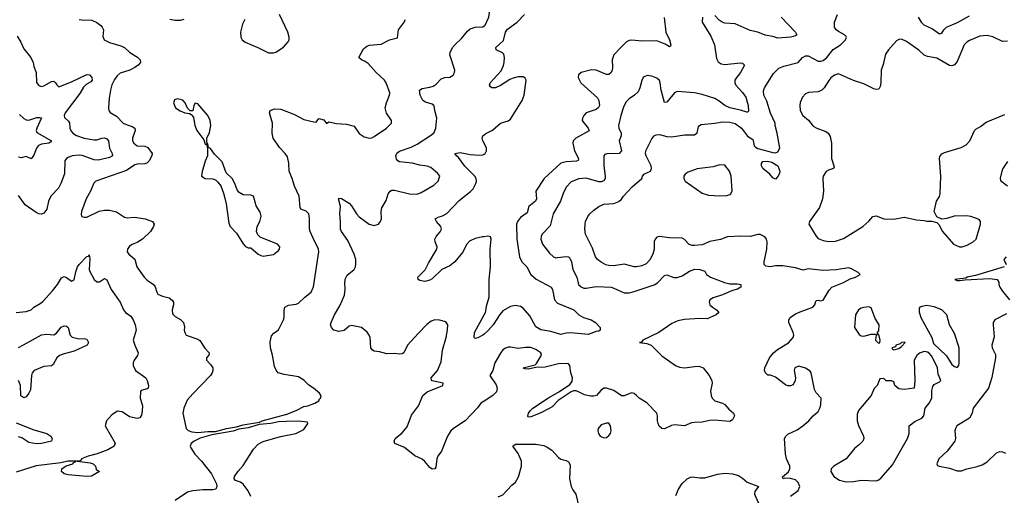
# Model space of a CAD drawing. Header units: inches. Extents: x 1449094 to 1618372, y 389908 to 534307.
# Tile 50 of 256: x 1486318 to 1494125, y 433560 to 437329. Entities that reach past the tile are written whole.
import ezdxf

# ---------------------------------------------------------------- set-up
doc = ezdxf.new("R2010")
doc.units = ezdxf.units.IN
doc.header["$MEASUREMENT"] = 0
doc.layers.add('B4483', color=7, linetype='Continuous')
doc.layers.add('B4493', color=7, linetype='Continuous')

msp = doc.modelspace()

# ---------------------------------------------------------------- linework, layer by layer
at = {"layer": 'B4483', "color": 5}
for points, elevation in [([(1488103, 437330), (1488086.1, 437293.9), (1488068.2, 437230), (1488070.7, 437190), (1488082.8, 437170), (1488106, 437150), (1488206, 437110), (1488290, 437066.8), (1488330, 437066.8), (1488350, 437071.3), (1488410, 437111), (1488447.3, 437152.7), (1488454.5, 437170), (1488456.2, 437190), (1488445.6, 437230), (1488379, 437370)], 680), ([(1486790, 437330.4), (1486810, 437327.2), (1486890, 437324.9), (1486930, 437306), (1486962.3, 437282.3), (1486973.4, 437270), (1486982, 437250), (1486976.8, 437196.8), (1486986.8, 437170), (1487030, 437148.4), (1487121.3, 437121.3), (1487148.7, 437108.7), (1487190.6, 437070), (1487251.5, 437031.5), (1487273, 437010), (1487274.9, 436990), (1487258.4, 436970), (1487232.2, 436950), (1487191.5, 436928.5), (1487115.2, 436904.8), (1487090, 436884.7), (1487070, 436856.3), (1487050, 436811.8), (1487038.9, 436770), (1487026.8, 436706.8), (1487022.3, 436630), (1487025.7, 436610), (1487034.4, 436594.4), (1487085.4, 436565.4), (1487139.3, 436510), (1487170, 436494.6), (1487210, 436483.7), (1487230, 436470.5), (1487233.1, 436450), (1487213.7, 436390), (1487213.7, 436370), (1487223.1, 436350), (1487250, 436329.1), (1487310, 436326.3), (1487335.2, 436315.2), (1487368.2, 436270), (1487367, 436250), (1487345.7, 436210), (1487327.3, 436192.7), (1487310, 436186.2), (1487250, 436184.4), (1487230, 436178.9), (1487165.5, 436134.5), (1486922, 436050), (1486906.9, 436033.1), (1486878.9, 435970), (1486844.9, 435910), (1486808.2, 435810), (1486805.2, 435785.2), (1486812, 435770), (1486830, 435764), (1486850, 435765.5), (1486948.4, 435811.6), (1486990, 435819.6), (1487030, 435819.7), (1487085.5, 435805.5), (1487150, 435764.6), (1487170, 435758.7), (1487230, 435763.1), (1487312, 435750), (1487371.3, 435730), (1487384.7, 435710), (1487378.8, 435690), (1487354.8, 435650), (1487290.8, 435590), (1487250, 435562.7), (1487210, 435547.3), (1487190, 435534), (1487174.4, 435510), (1487170.5, 435490), (1487183, 435470), (1487230.3, 435430.3), (1487248.2, 435370), (1487305.5, 435290), (1487330, 435264.4), (1487378, 435230), (1487391.8, 435211.8), (1487404.9, 435170), (1487414.9, 435154.9), (1487450, 435138.4), (1487504, 435124), (1487526.7, 435106.7), (1487537, 435090), (1487538, 435070), (1487527.2, 435030), (1487530, 434998), (1487550, 434976.3), (1487593.7, 434953.7), (1487617.3, 434930), (1487626, 434894), (1487622.8, 434870), (1487626.8, 434850), (1487638, 434830), (1487730, 434796.3), (1487746.2, 434786.2), (1487786.6, 434726.6), (1487821, 434690), (1487818, 434670), (1487798.8, 434650), (1487799.1, 434630), (1487834.4, 434594.4), (1487849, 434570), (1487850.2, 434550), (1487843.2, 434530), (1487830, 434508.2), (1487690, 434365.4), (1487647.3, 434312.7), (1487619.1, 434250), (1487612.8, 434210), (1487637, 434090), (1487653.7, 434073.7), (1487683.5, 434063.5), (1487730, 434057.2), (1487810, 434066.7), (1487870, 434064.7), (1487957, 434090), (1488036.9, 434103.1), (1488090, 434119), (1488219.9, 434140.1), (1488240.7, 434150), (1488436, 434204), (1488510, 434231.9), (1488570, 434263.2), (1488604, 434270), (1488659.3, 434290), (1488689.3, 434310), (1488695.9, 434324.1), (1488704, 434330), (1488708.4, 434348.4), (1488695.3, 434370), (1488648.7, 434410), (1488610, 434432.7), (1488570, 434472.7), (1488530, 434498), (1488416.6, 434516.6), (1488369, 434530), (1488351.8, 434551.8), (1488339.5, 434579.5), (1488323.6, 434670), (1488307.3, 434730), (1488304.1, 434775.9), (1488316, 434824), (1488334.5, 434845.5), (1488370, 434870.7), (1488409.7, 434950), (1488414.7, 434970), (1488414.2, 435025.8), (1488419.3, 435050), (1488450, 435068), (1488510, 435074.9), (1488530, 435083.8), (1488578, 435130), (1488630, 435170.8), (1488646.9, 435213.1), (1488689.7, 435490), (1488688.3, 435510), (1488680.4, 435530), (1488654.5, 435574.5), (1488620.5, 435650), (1488616.8, 435670), (1488617.2, 435757.2), (1488610, 435789.3), (1488590, 435811.2), (1488548.6, 435828.6), (1488541.1, 435841.1), (1488533.6, 435930), (1488497.8, 436010), (1488479.3, 436070), (1488454, 436130), (1488451.8, 436191.8), (1488441.8, 436241.8), (1488424.2, 436270), (1488377.2, 436317.2), (1488328.5, 436390), (1488320.4, 436430), (1488322, 436510), (1488298.7, 436590), (1488304.5, 436610), (1488338.6, 436621.4), (1488390, 436620.3), (1488497.3, 436577.3), (1488570, 436538), (1488650, 436519.1), (1488670, 436517.3), (1488690, 436546.8), (1488730, 436536), (1488750, 436506.8), (1488770, 436518.8), (1488830, 436507.3), (1488910, 436502), (1488970, 436484), (1489010, 436427.3), (1489050, 436400.7), (1489090, 436390.7), (1489110, 436394), (1489130, 436404), (1489226, 436470), (1489265.2, 436510), (1489265.2, 436530), (1489227.9, 436587.9), (1489216.2, 436630), (1489225.6, 436670), (1489251.5, 436730), (1489253.3, 436750), (1489224, 436830), (1489211, 436850), (1489145.3, 436910), (1489081.3, 436981.3), (1489058.2, 436998.2), (1489029.3, 437010), (1489006.6, 437030), (1489043.1, 437096.9), (1489070, 437120.4), (1489092.6, 437127.4), (1489183.7, 437136.3), (1489250, 437168.2), (1489314.2, 437185.8), (1489320.9, 437250), (1489368.1, 437311.9), (1489373.6, 437330)], 660), ([(1487621, 437330), (1487590, 437322), (1487550, 437323.6), (1487510, 437331.8)], 660), ([(1490000, 434306.5), (1489974.8, 434290), (1489947, 434253), (1489850.3, 434149.7), (1489758.8, 434090), (1489736.3, 434070), (1489710.6, 434030), (1489664, 433910), (1489634, 433870), (1489624.9, 433850), (1489617.1, 433782.9), (1489610, 433769.2), (1489590, 433766), (1489570, 433781.2), (1489530, 433829.3), (1489510, 433846), (1489450, 433872.3), (1489370, 433939.6), (1489293.2, 433970), (1489287, 433990), (1489296, 434010), (1489350, 434054), (1489390, 434102.8), (1489424.4, 434195.6), (1489481.6, 434270), (1489514.3, 434350), (1489550, 434379.3), (1489673.3, 434430), (1489677.2, 434450), (1489587.6, 434467.6), (1489582.7, 434470), (1489581.6, 434490), (1489631.2, 434550), (1489661.2, 434618.8), (1489671.6, 434710), (1489700.3, 434810), (1489711.5, 434871.5), (1489712.3, 434912.3), (1489696, 434936), (1489648, 434948), (1489610, 434949.7), (1489581.1, 434938.9), (1489546.5, 434913.5), (1489476.5, 434843.5), (1489393.4, 434750), (1489362.8, 434690), (1489350, 434680.9), (1489330, 434678.4), (1489290, 434682.9), (1489230, 434680.9), (1489170, 434698), (1489130, 434701.2), (1489115.3, 434710), (1489102.7, 434730), (1489097.2, 434810), (1489090, 434828), (1489072.9, 434852.9), (1489029.1, 434889.1), (1488950, 434905.2), (1488930, 434901.2), (1488890, 434866.6), (1488850, 434859.3), (1488810, 434869.2), (1488790, 434888.7), (1488782.7, 434910), (1488787, 434930), (1488814.3, 434990), (1488857.6, 435062.4), (1488894.1, 435145.9), (1488898.5, 435190), (1488895.5, 435250), (1488901.2, 435278.8), (1488916.1, 435303.9), (1488969.5, 435350), (1488979.6, 435370), (1488984.7, 435395.3), (1488983.1, 435430), (1488971.6, 435470), (1488919.5, 435579.5), (1488868.6, 435650), (1488861.1, 435670), (1488862.6, 435730), (1488857.6, 435790), (1488861.5, 435850), (1488847.3, 435910), (1488850, 435914.8), (1488870, 435912.4), (1488930, 435875.3), (1488950, 435854.9), (1488988.7, 435790), (1489010, 435766.7), (1489090, 435708), (1489130, 435697.3), (1489162, 435710), (1489179.3, 435730), (1489186.6, 435750), (1489185.6, 435810), (1489190, 435838), (1489223.1, 435896.9), (1489240.5, 435950), (1489255.1, 435970), (1489270, 435977.4), (1489290, 435978.5), (1489410, 435948.4), (1489470, 435946.3), (1489500.6, 435959.4), (1489601, 436019), (1489635.1, 436050), (1489649.3, 436090), (1489634, 436110), (1489577, 436157), (1489548.6, 436168.6), (1489490, 436177.3), (1489430, 436193.3), (1489330, 436203.4), (1489316.4, 436210), (1489304.8, 436224.8), (1489301.1, 436250), (1489309.9, 436270.1), (1489330, 436286.7), (1489421.2, 436318.8), (1489470, 436342.8), (1489584.1, 436415.9), (1489605.3, 436434.7), (1489617.6, 436470), (1489625.1, 436550), (1489609.5, 436610), (1489605.4, 436645.4), (1489590, 436660.7), (1489534.9, 436674.9), (1489514.7, 436690), (1489494, 436730), (1489487.6, 436770), (1489510, 436784.2), (1489570, 436793.8), (1489597.1, 436802.9), (1489621.5, 436818.5), (1489659.3, 436860.7), (1489688, 436870), (1489730, 436872.4), (1489754, 436890), (1489765.1, 436910), (1489767.3, 436930), (1489729.7, 437050), (1489731.3, 437070), (1489750, 437107.7), (1489770, 437133.7), (1489820.9, 437179.1), (1489870, 437238.7), (1489890, 437255.6), (1489930, 437270.2), (1489990, 437273.4), (1490000, 437279.7)], 640), ([(1486298.3, 437198.3), (1486328.4, 437150), (1486350, 437098.8), (1486407.6, 437030), (1486424.6, 436990), (1486430, 436958), (1486448.5, 436910), (1486450.3, 436830.3), (1486470, 436806.7), (1486490, 436799.5), (1486510, 436804), (1486570, 436839.6), (1486590, 436843.1), (1486603.1, 436830), (1486611.6, 436811.6), (1486630, 436796.4), (1486730, 436837.1), (1486850, 436895.8), (1486871.5, 436891.5), (1486890.1, 436870), (1486891.9, 436850), (1486883.4, 436836.6), (1486845.8, 436814.2), (1486825.2, 436794.8), (1486795.6, 436744.4), (1486680.2, 436590), (1486670.3, 436570), (1486672.9, 436552.9), (1486704.8, 436524.8), (1486712.4, 436512.4), (1486717, 436470), (1486726.1, 436446.1), (1486740.6, 436430), (1486770, 436411.4), (1486830, 436390.1), (1486910, 436375.8), (1486930, 436376), (1486970, 436390.9), (1486990, 436393.4), (1487010, 436384.9), (1487021.8, 436370), (1487031, 436310), (1487052.8, 436270), (1487054.9, 436250), (1487030, 436236.4), (1486943.4, 436216.6), (1486910, 436219.6), (1486813.2, 436253.2), (1486790, 436256.1), (1486733.4, 436250), (1486701.8, 436238.2), (1486689.2, 436230), (1486676.5, 436210), (1486672.4, 436107.6), (1486644.2, 436030), (1486625.1, 435994.9), (1486567.9, 435932.1), (1486554, 435910), (1486545.7, 435890), (1486532.7, 435827.3), (1486510, 435797), (1486490, 435787), (1486470, 435789.5), (1486450, 435800.7), (1486360.6, 435860.6), (1486310, 435934.7)], 640), ([(1486317.2, 436577.2), (1486350, 436544.9), (1486370, 436534.9), (1486390, 436533.4), (1486453.9, 436553.9), (1486475.1, 436555.1), (1486490.2, 436550.2), (1486453.1, 436470), (1486448.7, 436450), (1486453.8, 436433.8), (1486570, 436368), (1486562.8, 436357.2), (1486548.2, 436351.8), (1486490, 436343.5), (1486468.2, 436331.8), (1486451.3, 436310), (1486430, 436255.1), (1486410, 436227.6), (1486370, 436244.5), (1486330, 436235.1), (1486310, 436238.4)], 620), ([(1490000, 436350.5), (1489991.1, 436370), (1489985.7, 436390), (1489989.6, 436410), (1490000, 436417.3)], 620), ([(1490000, 435609), (1489987.1, 435607.1), (1489930, 435593.9), (1489885.3, 435574.7), (1489862.6, 435550), (1489830, 435483.5), (1489768.9, 435410), (1489730, 435378.8), (1489664.9, 435350), (1489590, 435276.2), (1489570, 435264.5), (1489530, 435254.7), (1489490, 435262), (1489477.2, 435270), (1489476, 435290), (1489532.9, 435347.1), (1489559.3, 435400.7), (1489625.8, 435510), (1489628.7, 435530), (1489612.8, 435570), (1489609.6, 435590), (1489620.5, 435610), (1489652.7, 435647.3), (1489662.7, 435670), (1489658.7, 435690), (1489624.4, 435730), (1489613.6, 435750), (1489635.3, 435764.7), (1489670, 435774.2), (1489705.9, 435794.1), (1489803.6, 435896.4), (1489893.5, 435966.5), (1489912.8, 435990), (1489935.8, 436030), (1489940.6, 436050), (1489937.3, 436070), (1489927.3, 436090), (1489847.3, 436167.3), (1489797.5, 436237.5), (1489780.5, 436250), (1489769.5, 436270), (1489810, 436277.8), (1489890, 436259.7), (1489964.4, 436255.6), (1489990, 436258), (1490000, 436263.2)], 620), ([(1486290, 435009), (1486370, 435016.5), (1486409.7, 435030.3), (1486429.5, 435050), (1486480.8, 435079.2), (1486502.8, 435097.2), (1486579.6, 435180.4), (1486618.3, 435230), (1486650, 435284), (1486670, 435293), (1486690, 435287.3), (1486730, 435256.3), (1486750, 435267.7), (1486762.6, 435330), (1486777.6, 435370), (1486791, 435390), (1486850, 435452.2), (1486864.5, 435455.5), (1486870, 435464.7), (1486874.4, 435434.4), (1486870.3, 435350.3), (1486873.6, 435333.6), (1486910, 435270.6), (1486930, 435253), (1486950, 435253), (1486990, 435279.1), (1487010, 435267.7), (1487042.8, 435190), (1487116, 435090), (1487140.3, 435030), (1487156.4, 435010), (1487198.9, 434978.9), (1487218.9, 434950), (1487234.9, 434910), (1487241.6, 434870), (1487218, 434790), (1487230.4, 434750), (1487257.1, 434690), (1487252.3, 434667.7), (1487224.9, 434630), (1487218, 434610), (1487218, 434590), (1487236.5, 434550), (1487318.9, 434490), (1487330.3, 434470), (1487340.4, 434430), (1487336.3, 434410), (1487330, 434403.7), (1487282, 434390), (1487276.9, 434383.1), (1487274, 434330), (1487290.8, 434270), (1487290.6, 434230.6), (1487284, 434196), (1487270, 434175.3), (1487250, 434169.4), (1487190, 434180.9), (1487130, 434220.9), (1487094.4, 434225.6), (1487050, 434197.2), (1487007.3, 434150), (1486994.8, 434110), (1487074.4, 433974.4), (1487066.3, 433950), (1487018.5, 433921.5), (1486931.3, 433888.7), (1486861.7, 433870), (1486808.7, 433850), (1486802.8, 433837.2), (1486789.1, 433830.9), (1486774, 433830), (1486878, 433818), (1486900.5, 433810), (1486920.7, 433790), (1486925.4, 433765.4), (1486950.7, 433749.3), (1486887.5, 433712.5), (1486850, 433708.5), (1486701.7, 433721.7), (1486671.1, 433731.1), (1486649.6, 433750), (1486651.8, 433770), (1486670, 433783.7), (1486686.6, 433793.4), (1486738.4, 433810), (1486742.6, 433817.4), (1486769, 433830), (1486701, 433830), (1486643.7, 433816.3), (1486450, 433792.7), (1486290, 433743.7)], 640), ([(1490000, 434837.7), (1489990, 434829), (1489950, 434807.4), (1489930, 434802.9), (1489920.9, 434810), (1489924.2, 434850), (1490000, 434990.4)], 620), ([(1486310, 434732.4), (1486348.3, 434751.7), (1486490, 434831.5), (1486530, 434838), (1486590, 434832.4), (1486610, 434843.8), (1486648.2, 434891.8), (1486670, 434902.3), (1486690, 434900.3), (1486703.1, 434890), (1486719.6, 434830), (1486734.3, 434814.3), (1486790, 434800.7), (1486830, 434802.3), (1486850, 434798.4), (1486863.1, 434770), (1486854, 434750), (1486750, 434701.1), (1486670, 434681.8), (1486632.8, 434667.2), (1486613.2, 434650), (1486582.6, 434597.4), (1486570, 434585), (1486510, 434580.1), (1486432.2, 434550), (1486416, 434530), (1486411.8, 434510), (1486403.4, 434396.6), (1486391, 434369), (1486370, 434339.5), (1486350, 434331.8), (1486327.7, 434347.7), (1486326, 434430), (1486308.3, 434470)], 620), ([(1486290, 434134.8), (1486430, 434079.3), (1486532.7, 434050), (1486565.3, 434030), (1486577, 434010), (1486570.5, 433990), (1486490, 433969.8), (1486450, 433968.7), (1486390, 433978.8), (1486334.5, 434014.5), (1486310, 434022.2)], 620), ([(1488151.2, 433550), (1488130, 433595.1), (1488090, 433649.2), (1488070, 433664), (1488030, 433678), (1488018, 433690), (1488022, 433710), (1488050, 433751.3), (1488090, 433796), (1488173.3, 433926.7), (1488210, 433964.9), (1488250, 433986), (1488386.4, 434026.4), (1488508.9, 434051.1), (1488570, 434082), (1488598, 434122), (1488602, 434130), (1488599, 434139), (1488530, 434148.4), (1488430, 434145.8), (1488370, 434141.6), (1488310, 434128), (1488218, 434122), (1488130, 434094), (1488056.1, 434083.9), (1488010, 434068.7), (1487840.7, 434039.3), (1487748, 434012), (1487700.8, 433990), (1487676.9, 433970), (1487669.2, 433950), (1487675.7, 433935.7), (1487706.3, 433886.3), (1487759.6, 433830), (1487838, 433730), (1487878, 433650), (1487882, 433630), (1487874, 433610), (1487850, 433604), (1487770, 433603.7), (1487690, 433596.2), (1487650, 433585.6), (1487550, 433518.4)], 660)]:
    msp.add_lwpolyline(points, dxfattribs=dict(at, elevation=elevation))
at = {"layer": 'B4483', "color": 5, "elevation": 680}
msp.add_lwpolyline([(1487570, 436702.7), (1487545.2, 436694.8), (1487538.8, 436670), (1487554.8, 436630), (1487590, 436606), (1487628.7, 436591.3), (1487665.4, 436585.4), (1487678, 436578), (1487695.3, 436555.3), (1487706.8, 436490), (1487724, 436450), (1487778, 436378), (1487790, 436342), (1487799.6, 436339.6), (1487807.3, 436307.3), (1487807.7, 436250), (1487790, 436208), (1487765.4, 436125.4), (1487761, 436090), (1487790, 436071), (1487850, 436066.8), (1487870, 436058.8), (1487890, 436042.8), (1487913.3, 436013.3), (1487935.4, 435955.4), (1487945.8, 435914.2), (1487955.8, 435870), (1487975.5, 435715.5), (1487987.3, 435690), (1488038, 435638), (1488090, 435552), (1488110, 435532), (1488130, 435522), (1488150, 435521), (1488210, 435470.4), (1488230, 435459.3), (1488250, 435455.5), (1488330, 435468.4), (1488370, 435498.8), (1488378, 435510), (1488380.9, 435530), (1488361.2, 435550), (1488225.7, 435605.7), (1488205.4, 435625.4), (1488195.6, 435650), (1488202.4, 435690), (1488223, 435730), (1488233, 435773), (1488224.9, 435804.9), (1488193.1, 435853.1), (1488173.2, 435930), (1488150, 435939.3), (1488090, 435940.9), (1488058.6, 435958.6), (1488041.5, 435981.5), (1488024, 436030), (1488002, 436070), (1487954.6, 436114.6), (1487923.1, 436203.1), (1487862.5, 436262.5), (1487830, 436308.7), (1487816.4, 436316.4), (1487810, 436346), (1487802, 436342), (1487806, 436354), (1487802, 436362), (1487802, 436390), (1487823.7, 436436.3), (1487834, 436490), (1487829.4, 436530), (1487810, 436569), (1487730, 436662), (1487710, 436668), (1487698, 436650), (1487690, 436606), (1487670, 436606), (1487650, 436628), (1487629.2, 436670), (1487611.4, 436691.4)], close=True, dxfattribs=at)
at = {"layer": 'B4493', "color": 5}
for points, elevation in [([(1490000, 437279.7), (1490010, 437286), (1490037.6, 437350), (1490043.1, 437390), (1490040.7, 437410), (1490030.8, 437430), (1490008.2, 437448.2), (1490000, 437449.9)], 640), ([(1490000, 436417.3), (1490013.3, 436426.7), (1490067.2, 436452.8), (1490131.7, 436508.3), (1490190, 436526.4), (1490210, 436540.9), (1490302.3, 436690), (1490317.1, 436730), (1490332.8, 436850), (1490325.8, 436865.8), (1490310, 436876.4), (1490270, 436875.9), (1490230, 436864.7), (1490205.8, 436854.2), (1490130, 436806.4), (1490090, 436789.8), (1490062, 436790), (1490050, 436797.2), (1490042, 436810), (1490049.6, 436830), (1490135.3, 436924.7), (1490154.6, 436965.4), (1490159.9, 436990), (1490161.8, 437030), (1490156.3, 437056.3), (1490147.3, 437067.3), (1490096.9, 437090), (1490094, 437110), (1490154.5, 437165.4), (1490169.9, 437230.1), (1490185.1, 437254.9), (1490263.9, 437310), (1490321, 437370)], 620), ([(1491731, 437349), (1491730.8, 437310), (1491797.7, 437197.8), (1491826.7, 437130), (1491842, 437022), (1491855.3, 436995.3), (1491880.2, 436980.3), (1491910, 436973.4), (1492030, 436986.3), (1492050, 436984.4), (1492066, 436970), (1492034.7, 436910), (1491995.8, 436864.2), (1491988.4, 436850), (1491988.5, 436830), (1491997.5, 436810), (1492050, 436752.3), (1492075.1, 436715.1), (1492094.2, 436650), (1492096.5, 436603.5), (1492090, 436595.6), (1492083.4, 436596.6), (1492033.2, 436613.2), (1491950, 436629.9), (1491910, 436648.7), (1491864.1, 436684.1), (1491830, 436703.7), (1491730, 436737.3), (1491670, 436749.8), (1491530, 436759.2), (1491508.9, 436750), (1491450, 436675.6), (1491430, 436672.3), (1491405, 436770), (1491397.4, 436830), (1491390, 436846), (1491370, 436864.5), (1491330, 436880.9), (1491294.4, 436885.6), (1491270, 436877.2), (1491261, 436870), (1491250, 436848), (1491236.3, 436790), (1491221.7, 436758.3), (1491194, 436730), (1491150, 436700.7), (1491124.7, 436675.3), (1491104.6, 436635.4), (1491084, 436570), (1491067.4, 436490), (1491068.9, 436470), (1491087.7, 436430), (1491087.9, 436410), (1491070.2, 436370), (1491090, 436289.6), (1491070.1, 436269.9), (1490973.1, 436266.9), (1490958.8, 436261.2), (1490950.4, 436250), (1490950.2, 436169.8), (1490961, 436090), (1490960.5, 436070), (1490950, 436051.1), (1490930, 436043.4), (1490910, 436043.7), (1490810, 436072.7), (1490750.8, 436069.2), (1490690, 436043.5), (1490650, 436001.3), (1490627.2, 435952.8), (1490607.2, 435890), (1490547.2, 435790), (1490524.4, 435695.5), (1490461.1, 435630), (1490451.7, 435610), (1490449, 435590), (1490464.2, 435550), (1490519.1, 435479.1), (1490550, 435450.3), (1490570, 435443.2), (1490583.6, 435443.6), (1490650, 435453.7), (1490670, 435448.9), (1490679.5, 435439.5), (1490693.5, 435410), (1490703.2, 435350), (1490735.9, 435290), (1490749, 435230), (1490770.9, 435210.9), (1490790, 435202.6), (1490810, 435200.6), (1490890, 435213.7), (1491008.4, 435208.4), (1491030, 435202.8), (1491110, 435165.8), (1491150, 435165), (1491190, 435174), (1491350, 435227.9), (1491375.3, 435244.7), (1491430, 435301.7), (1491450, 435307.2), (1491505.5, 435285.5), (1491530, 435286.3), (1491570, 435300.3), (1491630, 435337), (1491672.1, 435352.1), (1491710.4, 435350.4), (1491750, 435336), (1491764.7, 435310), (1491796, 435290), (1491906.1, 435246.1), (1491950, 435235.6), (1492010, 435236), (1492036, 435230), (1492037.3, 435210), (1492010, 435194), (1491970, 435184), (1491890, 435149.7), (1491815.8, 435124.2), (1491791, 435110), (1491786, 435090), (1491790.7, 435070), (1491810.7, 435050), (1491842.8, 435030), (1491860.7, 435010), (1491840.7, 434990), (1491770, 434958.9), (1491710, 434961), (1491590, 434952.9), (1491537.4, 434942.6), (1491490, 434920.3), (1491387.2, 434850), (1491259.5, 434790), (1491247.6, 434772.4), (1491232, 434770), (1491290, 434763), (1491325.3, 434750), (1491410, 434665.3), (1491519.3, 434590), (1491550, 434575.3), (1491590, 434569.1), (1491690, 434583.7), (1491710, 434581.3), (1491737.3, 434570), (1491785.5, 434510), (1491805.5, 434470), (1491808, 434450), (1491795.6, 434384.4), (1491800.2, 434350), (1491808.9, 434330), (1491830, 434309), (1491891.3, 434291.3), (1491910, 434280.4), (1491941.8, 434241.8), (1491977.4, 434210), (1491984.7, 434190), (1491970, 434157.4), (1491950, 434145.6), (1491824.9, 434155), (1491787.9, 434152.1), (1491730, 434139.7), (1491670, 434138.3), (1491646.2, 434133.8), (1491590, 434109.7), (1491510, 434118.9), (1491486.1, 434113.9), (1491430, 434087.6), (1491410, 434089.6), (1491388.2, 434108.2), (1491379.5, 434130), (1491374.5, 434150), (1491375.1, 434190), (1491369.3, 434210), (1491290, 434291.6), (1491231.1, 434331.1), (1491210, 434352.3), (1491190, 434366.6), (1491170, 434371.8), (1491110, 434349.5), (1491090, 434349.6), (1491030, 434391.8), (1490970, 434409.4), (1490950, 434409.2), (1490926, 434390), (1490891, 434350), (1490870, 434346.6), (1490846.3, 434346.3), (1490795.5, 434355.5), (1490750, 434380.9), (1490730, 434387), (1490710, 434387), (1490690, 434379.6), (1490587.5, 434312.5), (1490538.9, 434261.1), (1490522.8, 434250), (1490446, 434210), (1490370, 434180.9), (1490350, 434178), (1490346.6, 434186.6), (1490352.3, 434210), (1490366, 434230), (1490388, 434250), (1490510, 434331.5), (1490598.5, 434381.5), (1490681, 434439), (1490698.4, 434461.6), (1490702.5, 434490), (1490687.3, 434530), (1490679.5, 434590), (1490670, 434600.9), (1490650, 434604.5), (1490590, 434602.7), (1490484.9, 434575.1), (1490410, 434574), (1490350, 434559.7), (1490322.4, 434562.4), (1490309, 434570), (1490404.9, 434595.1), (1490415.8, 434604.2), (1490455.1, 434670), (1490449.6, 434690), (1490410, 434714.2), (1490370, 434730.8), (1490330, 434732.1), (1490270, 434723.5), (1490210, 434735.1), (1490190, 434733.6), (1490170, 434727), (1490150, 434711.8), (1490130, 434686), (1490086.7, 434610), (1490070.5, 434549.5), (1490046.8, 434510), (1490096.7, 434436.7), (1490103.8, 434410), (1490098.7, 434381.3), (1490070, 434352.3), (1490000, 434306.5)], 640), ([(1491427.4, 437347.4), (1491442.1, 437230), (1491469.4, 437170), (1491480.9, 437130), (1491479.6, 437120.4), (1491470, 437113.6), (1491435.5, 437135.5), (1491370, 437161.3), (1491250, 437159.2), (1491173.1, 437166.9), (1491150, 437164.7), (1491130, 437152.8), (1491083.7, 437110), (1491030, 437049.5), (1491017.2, 437010), (1491019.5, 436950), (1491016.2, 436930), (1491008.9, 436911.1), (1490990, 436893.8), (1490970, 436895), (1490888, 436928), (1490852.1, 436932.1), (1490769.5, 436910.5), (1490748.5, 436891.5), (1490745.5, 436870), (1490766.3, 436830), (1490900.7, 436710), (1490911, 436690), (1490915.2, 436650), (1490907.9, 436632.1), (1490890, 436617.8), (1490808.5, 436590), (1490790.3, 436570), (1490781.1, 436550), (1490778.7, 436530), (1490782, 436522), (1490824.9, 436470), (1490832.3, 436447.7), (1490728.4, 436390), (1490706, 436370), (1490704.4, 436350), (1490718.2, 436290), (1490747.7, 436230), (1490745.5, 436214.5), (1490733.2, 436206.8), (1490650, 436201.4), (1490610, 436191.6), (1490476.2, 436070), (1490411.4, 435970), (1490416.5, 435910), (1490408.9, 435890), (1490355.6, 435850), (1490342.8, 435797.2), (1490290, 435761.5), (1490264.2, 435730), (1490256.2, 435710), (1490260.1, 435590), (1490281, 435450), (1490300.1, 435410), (1490338.2, 435370), (1490371.5, 435310), (1490412.5, 435272.5), (1490532.7, 435210), (1490542, 435190), (1490559, 435110), (1490581.8, 435081.8), (1490710.8, 435030), (1490750.5, 434990.5), (1490787.9, 434967.9), (1490850, 434950.6), (1490884.7, 434930), (1490921, 434890), (1490922, 434870), (1490910, 434862), (1490890, 434859), (1490826.7, 434833.3), (1490688, 434848), (1490650, 434845.3), (1490610, 434835.5), (1490530, 434859.4), (1490450, 434872.2), (1490410, 434895.1), (1490363.2, 434983.2), (1490310, 435042.4), (1490290, 435055.8), (1490250, 435065.2), (1490210, 435055.2), (1490150, 435020.7), (1490125.9, 434994.1), (1490071.3, 434910), (1490030, 434863.8), (1490000, 434837.7)], 620), ([(1492430, 433552.3), (1492490, 433597.2), (1492503, 433630), (1492490, 433662.8), (1492470, 433681.6), (1492430, 433692.4), (1492384.5, 433695.5), (1492371, 433691), (1492365.2, 433705.2), (1492412.8, 433747.1), (1492425.8, 433770), (1492425.2, 433790), (1492399.3, 433850), (1492389.2, 433890), (1492383.5, 434010), (1492393.1, 434030), (1492410, 434044.7), (1492482, 434078), (1492528.7, 434110), (1492576.3, 434150), (1492610, 434189.2), (1492650, 434225.2), (1492663, 434250), (1492670, 434278), (1492673.4, 434330), (1492632.7, 434372.7), (1492619.1, 434399.1), (1492594.8, 434530), (1492584.9, 434544.9), (1492550, 434567.3), (1492497.2, 434582.8), (1492465.2, 434570), (1492459.3, 434550), (1492469.4, 434490), (1492466.6, 434470), (1492450, 434436), (1492430, 434427.3), (1492410, 434427.7), (1492390, 434434.8), (1492310, 434496), (1492270, 434511.3), (1492250, 434512), (1492231.1, 434531.1), (1492224.7, 434550), (1492226.8, 434570), (1492264, 434650), (1492294, 434690), (1492325.7, 434714.3), (1492412.7, 434767.2), (1492450.6, 434810), (1492455.5, 434830), (1492450.5, 434850), (1492415.5, 434930), (1492415.5, 434950), (1492428, 434970), (1492470, 434997.4), (1492505.7, 435014.3), (1492606.8, 435050), (1492623.8, 435070), (1492630, 435098), (1492636, 435104), (1492650, 435106), (1492670, 435100.9), (1492690, 435105.2), (1492735.2, 435184.8), (1492757.1, 435210), (1492850, 435247.7), (1492903.4, 435276.6), (1492944.7, 435290), (1492982, 435310), (1492965.4, 435325.4), (1492913.8, 435353.8), (1492890, 435361.6), (1492792.5, 435347.5), (1492690, 435341.3), (1492570, 435354.3), (1492530, 435345.5), (1492470, 435363.2), (1492370, 435379.7), (1492310, 435379.1), (1492270, 435370.3), (1492235.3, 435375.3), (1492221.3, 435390), (1492220.3, 435410), (1492241.3, 435510), (1492243.7, 435570), (1492238.4, 435590), (1492227.1, 435607.1), (1492190, 435626.4), (1492170, 435626.4), (1492109.7, 435610.3), (1492032.6, 435612.6), (1491930, 435607.1), (1491873.7, 435586.3), (1491790, 435571), (1491730, 435545.4), (1491670, 435538.6), (1491650, 435539.1), (1491627.6, 435547.6), (1491590, 435586.4), (1491570, 435598.7), (1491470, 435600.8), (1491388.6, 435611.4), (1491370, 435606), (1491355.6, 435590), (1491349.8, 435570.2), (1491348.9, 435510), (1491337.2, 435470), (1491314.9, 435425.1), (1491285.8, 435394.2), (1491250, 435377.6), (1491210, 435370.2), (1491190, 435371.2), (1491110, 435391.1), (1491030, 435378.8), (1490990, 435380.7), (1490966.9, 435386.9), (1490930, 435406.3), (1490900.3, 435430), (1490883.7, 435450), (1490859.2, 435519.2), (1490805.3, 435630), (1490798.4, 435670), (1490801.6, 435710), (1490804.9, 435730), (1490823.1, 435770), (1490837.6, 435790), (1490870, 435818.7), (1490910, 435847.8), (1490950, 435866), (1491030, 435873), (1491070, 435889.6), (1491090, 435907.3), (1491105.3, 435930), (1491174.3, 436005.7), (1491250.6, 436070), (1491257.3, 436090), (1491272.4, 436107.6), (1491319.1, 436130), (1491327.2, 436150), (1491324.7, 436170), (1491285.2, 436250), (1491281.5, 436270), (1491284, 436290), (1491330, 436383.7), (1491350, 436409.6), (1491364.1, 436415.9), (1491390, 436418.2), (1491450, 436403.2), (1491490, 436400.2), (1491590, 436417.1), (1491670, 436416.9), (1491688.7, 436431.3), (1491700.5, 436479.5), (1491709.1, 436490.9), (1491722.2, 436497.8), (1491830, 436507.9), (1491890, 436518.8), (1491950, 436517.8), (1491990, 436506.6), (1492042, 436470), (1492090, 436406.6), (1492130, 436379.3), (1492135.1, 436370), (1492140.5, 436330), (1492150, 436320.5), (1492170, 436309.6), (1492290, 436276), (1492310, 436273.2), (1492330, 436282), (1492346, 436310), (1492323.8, 436430), (1492308, 436490), (1492307.7, 436510), (1492270, 436588), (1492242.2, 436682.2), (1492218.9, 436730), (1492215.4, 436764.6), (1492224.6, 436790), (1492296.2, 436903.8), (1492336.4, 436943.6), (1492378.2, 436961.8), (1492490, 436988.5), (1492525.2, 437030), (1492550, 437043.8), (1492570, 437041.6), (1492650, 437001.5), (1492670, 436999.5), (1492690, 437006.2), (1492717.6, 437030), (1492767.7, 437092.3), (1492826.7, 437130), (1492866.4, 437170), (1492873.4, 437190), (1492870, 437195.5), (1492857.1, 437210), (1492810, 437234.6), (1492792, 437250), (1492778.9, 437270), (1492779, 437310), (1492801.6, 437370)], 660), ([(1492356.5, 437350), (1492470.4, 437230), (1492480.5, 437210), (1492470, 437201.6), (1492431.3, 437190), (1492330, 437182.3), (1492290, 437195.7), (1492230, 437206.2), (1492170, 437228.9), (1492110, 437243.5), (1491990, 437296.4), (1491910, 437302.6), (1491888.4, 437308.4), (1491864, 437324), (1491830, 437362.7)], 640), ([(1493441.9, 437350), (1493465, 437310), (1493487.1, 437287.1), (1493556.3, 437256.3), (1493610, 437217.7), (1493630, 437223), (1493645.8, 437250), (1493666.3, 437270), (1493753, 437307), (1493850, 437360.3)], 660), ([(1494150, 437157.6), (1494110, 437157.4), (1494034.3, 437194.3), (1493990, 437203.1), (1493930, 437197.2), (1493850, 437165.4), (1493826.7, 437150), (1493807.4, 437130), (1493750, 436996.9), (1493730, 436972.6), (1493710, 436963.9), (1493690, 436966.6), (1493590, 437024.5), (1493517.2, 437037.2), (1493490, 437048.2), (1493446.5, 437086.5), (1493350, 437155.6), (1493310, 437175.1), (1493290, 437172.7), (1493270, 437161.2), (1493206, 437090), (1493183, 437057), (1493164.8, 436975.2), (1493148.5, 436930), (1493146, 436830), (1493140.5, 436799.5), (1493130, 436779), (1493110, 436775.1), (1493090, 436781.6), (1493010, 436822), (1492930, 436847.1), (1492810, 436899.6), (1492778.8, 436890), (1492750, 436867.3), (1492732.5, 436847.5), (1492698, 436790), (1492678.8, 436770), (1492650, 436757.6), (1492572.7, 436752.7), (1492550, 436742), (1492524.5, 436715.5), (1492507.1, 436672.9), (1492503.2, 436650), (1492505.5, 436610), (1492527, 436570), (1492572.7, 436532.7), (1492610, 436486), (1492638, 436470), (1492710, 436442), (1492729.4, 436429.4), (1492744, 436404), (1492755.9, 436350), (1492755.6, 436230), (1492776.2, 436163.8), (1492770.2, 436149.8), (1492730, 436137.7), (1492713, 436127), (1492688.9, 436090), (1492686.5, 436070), (1492692.7, 435970), (1492684.6, 435910), (1492659.5, 435840.5), (1492580.5, 435730), (1492576.3, 435710), (1492633.9, 435613.9), (1492650, 435596.4), (1492690, 435578), (1492730, 435570.3), (1492785.6, 435574.4), (1492850, 435594.9), (1493002.7, 435690), (1493050, 435733.4), (1493082, 435770), (1493110, 435776), (1493170, 435750.6), (1493250, 435748.2), (1493330, 435763.8), (1493430, 435742.8), (1493490, 435738), (1493510, 435732), (1493550, 435732), (1493590, 435722), (1493605.4, 435705.4), (1493636, 435650), (1493722, 435550), (1493770, 435530.3), (1493790.4, 435530.4), (1493830, 435543.6), (1493879.3, 435570), (1493900.7, 435590), (1493937.2, 435710), (1493937.2, 435730), (1493924.8, 435744.8), (1493859, 435770), (1493825.4, 435774.6), (1493726.7, 435773.3), (1493670, 435753.2), (1493628.7, 435748.7), (1493590, 435766), (1493569, 435809), (1493586.6, 435890), (1493611.2, 435928.8), (1493615.6, 435950), (1493622.9, 436090), (1493611.5, 436230), (1493614.7, 436245.3), (1493630, 436265.5), (1493650, 436276.5), (1493783.3, 436316.7), (1493822, 436338), (1493851.5, 436370), (1493888.2, 436450), (1493899.5, 436460.5), (1493937.4, 436482.6), (1493981.8, 436518.2), (1494130, 436577.8)], 680), ([(1490000, 436263.2), (1490010, 436268.4), (1490019.7, 436290), (1490018.5, 436310), (1490000, 436350.5)], 620), ([(1494150, 436204.9), (1494113, 436150), (1494104.7, 436130), (1494092.9, 436072.9), (1494094, 436054), (1494150, 436012)], 660), ([(1490000, 434990.4), (1490010.4, 435009.6), (1490022.8, 435070), (1490041.8, 435130), (1490041.2, 435270), (1490051.2, 435370), (1490048.3, 435510), (1490057.1, 435590), (1490050, 435607.3), (1490030, 435613.3), (1490000, 435609)], 620), ([(1494138.7, 435450), (1494120.9, 435430), (1494140.9, 435390)], 660), ([(1494125.1, 435370), (1493897.6, 435302.4), (1493829.3, 435290), (1493819.7, 435280.3), (1493733.2, 435270), (1493750, 435261.6), (1493770, 435261), (1493812.3, 435267.7), (1494010, 435278.7), (1494069.7, 435269.7), (1494082.9, 435250), (1494082.9, 435230), (1494090, 435209.2), (1494110, 435177.2), (1494165.2, 435110)], 660), ([(1494141.2, 434998.8), (1494049.7, 434950.4), (1494038, 434930), (1494035.6, 434910), (1494044.2, 434815.8), (1494026.9, 434750), (1494029.7, 434730), (1494054.6, 434674.6), (1494055.8, 434650), (1494025.4, 434494.6), (1494000.4, 434410), (1493878.4, 434250), (1493869.5, 434210), (1493848, 434172), (1493749.6, 434110), (1493738, 434090), (1493733, 434070), (1493738.9, 434010), (1493732.6, 433990), (1493671.2, 433910), (1493605.6, 433850), (1493589.4, 433810), (1493596.5, 433796.5), (1493608, 433790), (1493690, 433774.5), (1493750, 433754), (1493786.2, 433753.8), (1493828.9, 433771.1), (1493910, 433788.3), (1493950, 433801.7), (1493990, 433826.6), (1494062.1, 433897.9), (1494090, 433907.7), (1494110, 433904.4), (1494135.3, 433895.3)], 660), ([(1490111.1, 433548.9), (1490150, 433564), (1490219.9, 433640.1), (1490250, 433665.1), (1490273.2, 433706.8), (1490296, 433790), (1490298.2, 433830), (1490271.7, 433891.7), (1490228.3, 433948.3), (1490250, 433966.6), (1490410, 433964.3), (1490474.5, 433954.5), (1490501.7, 433941.7), (1490537, 433917), (1490590, 433859.6), (1490610, 433847), (1490650, 433836), (1490670, 433825.2), (1490682, 433802), (1490677.6, 433690), (1490689.8, 433629.7), (1490702.8, 433602.8), (1490727, 433570), (1490751.6, 433470)], 660), ([(1491521.8, 433558.2), (1491541.1, 433610), (1491570, 433654), (1491610, 433691.6), (1491635.8, 433704.2), (1491653.4, 433706.6), (1491710, 433698.7), (1491750, 433699.2), (1491850, 433728.2), (1491910, 433734.7), (1491969.8, 433729.8), (1492017, 433717), (1492050, 433696.9), (1492085.2, 433665.2), (1492175.1, 433630), (1492148, 433590), (1492144.2, 433570), (1492176.6, 433496.6)], 660)]:
    msp.add_lwpolyline(points, dxfattribs=dict(at, elevation=elevation))
for points, elevation in [([(1491870, 436178.4), (1491817.1, 436162.9), (1491690, 436148), (1491618.3, 436121.7), (1491595.1, 436104.9), (1491584.4, 436090), (1491583.7, 436070), (1491594.4, 436050), (1491730, 435954.9), (1491779.5, 435939.5), (1491870, 435932.6), (1491923.9, 435936.1), (1491950, 435944.9), (1491958, 435950), (1491967.6, 435972.4), (1491958.9, 436090), (1491945.6, 436130), (1491910, 436175.1)], 680), ([(1492310, 436064.5), (1492290, 436076), (1492265.7, 436105.7), (1492211.8, 436150), (1492200.5, 436170), (1492200.7, 436190), (1492210, 436204), (1492247.5, 436207.5), (1492281, 436201), (1492330, 436171), (1492344, 436130), (1492343, 436110), (1492330, 436085.2)], 660), ([(1493050, 435053), (1493010.5, 435049.5), (1492990, 435042.7), (1492970, 435029), (1492944, 434990), (1492936, 434890), (1492974.9, 434834.9), (1492990, 434824.9), (1493010, 434820.5), (1493070, 434838), (1493098, 434838), (1493110, 434832), (1493118, 434838), (1493105.4, 434814.6), (1493104.7, 434790), (1493130, 434762), (1493138, 434770), (1493141.2, 434790), (1493130, 434835.3), (1493120.2, 434840.2), (1493119, 434850), (1493130, 434864.7), (1493132.8, 434910), (1493101, 434961), (1493070, 435046.6)], 680), ([(1493510, 435064.5), (1493470, 435057), (1493456, 435050), (1493450, 435042), (1493449.4, 435010.6), (1493463.5, 434970), (1493550.1, 434810.1), (1493564.1, 434764.1), (1493665.5, 434665.5), (1493710, 434597.4), (1493730, 434581.3), (1493750, 434573), (1493765.1, 434590), (1493767.6, 434610), (1493767.6, 434730), (1493730, 434842), (1493689.3, 434910), (1493669.2, 434990), (1493629, 435030), (1493570, 435053.6)], 680), ([(1493330, 434774), (1493310, 434771.3), (1493299.3, 434760.7), (1493264.9, 434750), (1493263.6, 434736.4), (1493234, 434730), (1493238, 434718), (1493250, 434714), (1493290, 434724.7), (1493310, 434738), (1493338, 434770)], 680), ([(1493490, 434699.7), (1493452.9, 434687.1), (1493432.2, 434667.8), (1493411, 434630), (1493415.5, 434470), (1493410, 434408), (1493330, 434399), (1493290, 434404), (1493258, 434430), (1493250, 434458), (1493230, 434468), (1493188.4, 434468.4), (1493170, 434486), (1493138, 434482), (1493118, 434430), (1493094.4, 434405.6), (1493068.5, 434351.5), (1492968.7, 434231.3), (1492959, 434201), (1492958.3, 434150), (1492970, 434114), (1493008.5, 434030), (1493010.5, 434010), (1493003.1, 433990), (1492977.7, 433962.3), (1492938, 433930), (1492870.5, 433850), (1492774.4, 433790), (1492753.4, 433770), (1492750.6, 433750), (1492774, 433710), (1492819.2, 433679.2), (1492870, 433666), (1492930, 433668.2), (1492990, 433680.4), (1493110, 433674.8), (1493130, 433682.8), (1493150, 433698.8), (1493239.4, 433800.6), (1493356.2, 434010), (1493369.5, 434050), (1493369.6, 434110.4), (1493415.4, 434144.6), (1493470, 434172.4), (1493487.6, 434190), (1493497.6, 434250), (1493530, 434290.6), (1493549.7, 434330), (1493551.3, 434390), (1493557.2, 434422.8), (1493570, 434439.1), (1493610, 434458), (1493620.7, 434470), (1493600.9, 434520.9), (1493594.7, 434570), (1493587, 434590), (1493546.5, 434666.5), (1493530, 434686.2), (1493515.4, 434695.4)], 680), ([(1490970, 434132.5), (1490930, 434117.3), (1490905, 434090), (1490903.5, 434070), (1490908.4, 434050), (1490921.3, 434030), (1490950, 434016.3), (1490970, 434018.3), (1490990, 434033.8), (1491001.5, 434050), (1491007.7, 434070), (1491004, 434110), (1490990, 434131.1)], 660)]:
    msp.add_lwpolyline(points, close=True, dxfattribs=dict(at, elevation=elevation))

doc.saveas('drawing.dxf')
